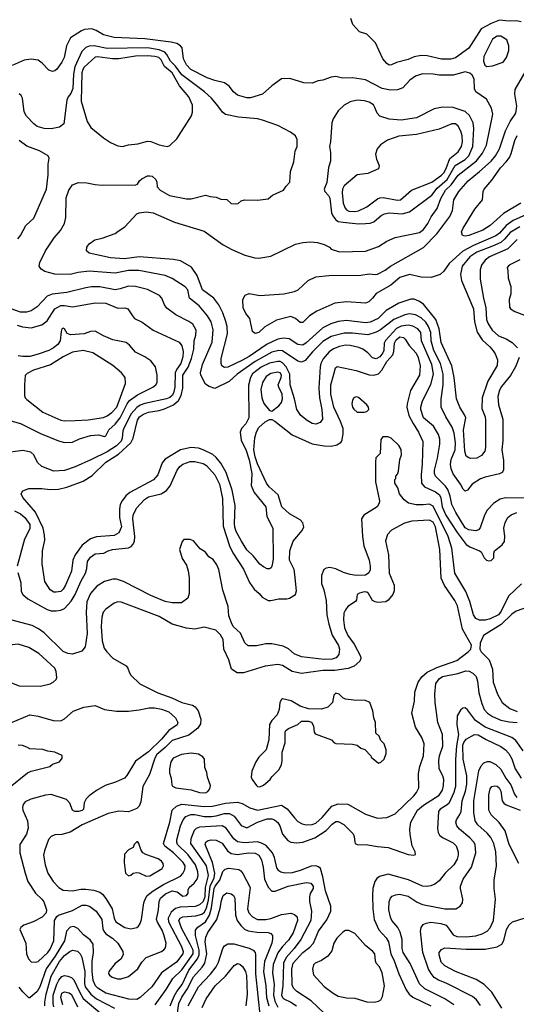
# Model space of a CAD drawing. Extents: x 997028 to 1115134, y 536408 to 618974.
# Tile 233 of 256: x 1047679 to 1051866, y 553928 to 562235. Entities that reach past the tile are written whole.
import ezdxf

# ---------------------------------------------------------------- set-up
doc = ezdxf.new("R2010")
doc.units = 0

msp = doc.modelspace()

# ---------------------------------------------------------------- linework, layer by layer
at = {"layer": '0CON10XD'}
for points in [[(1051906.8, 562216.8), (1051865, 562223.8), (1051805, 562221.1), (1051725, 562229.2), (1051655, 562203.1), (1051571.5, 562158.5), (1051466.1, 561993.9), (1051355, 561912.7), (1051315, 561901.1), (1051235, 561901.3), (1051115, 561930.5), (1051065, 561932.2), (1051005, 561920.5), (1050955, 561899.5), (1050855, 561872.2), (1050815, 561852.9), (1050795, 561850.8), (1050775, 561864), (1050740.8, 561905), (1050679.5, 562039.5), (1050605, 562112.5), (1050545, 562133.3), (1050486.7, 562195), (1050470, 562245)], [(1051895, 560486.1), (1051815, 560438.1), (1051767.6, 560382.4), (1051735.1, 560354.9), (1051665.6, 560324.4), (1051535, 560272.4), (1051473.9, 560235), (1051410.8, 560155), (1051396.1, 560085), (1051403.6, 560033.6), (1051505.9, 559795), (1051513.3, 559685), (1051537.6, 559597.6), (1051578.2, 559535), (1051643.6, 559475), (1051670.6, 559440.6), (1051687.9, 559415), (1051707.3, 559365), (1051703.9, 559316.1), (1051626.7, 559185), (1051579.4, 559045), (1051576.7, 558955), (1051603.3, 558883.3), (1051607.9, 558855), (1051607.1, 558625), (1051601.5, 558595), (1051571.7, 558558.3), (1051535, 558534.5), (1051483.6, 558533.6), (1051465, 558538.1), (1051445, 558552.5), (1051432.3, 558595), (1051422.3, 558775), (1051439.5, 558875), (1051430.8, 558900.8), (1051390.4, 558965), (1051363.1, 559035), (1051343.7, 559215), (1051321.6, 559315), (1051232.5, 559512.5), (1051216.6, 559626.6), (1051188.8, 559705), (1051085, 559833.3), (1051045, 559861.2), (1051005, 559876.2), (1050976.3, 559876.3), (1050875, 559844), (1050769.7, 559780.3), (1050700.5, 559715), (1050635, 559682.1), (1050595, 559677.9), (1050435, 559696.5), (1050365, 559687.8), (1050301.1, 559668.9), (1050235, 559634), (1050095, 559507.1), (1050065, 559489.7), (1050025, 559495.3), (1049952.3, 559542.3), (1049905, 559546.7), (1049855, 559538.4), (1049765, 559497.7), (1049615, 559392.1), (1049557.2, 559362.8), (1049435, 559301.8), (1049405, 559299.6), (1049383.5, 559315), (1049376.4, 559335), (1049378.8, 559375), (1049430.3, 559585), (1049427.1, 559645), (1049417.2, 559687.2), (1049392.3, 559762.3), (1049358.7, 559828.7), (1049314.5, 559885), (1049220.8, 559955), (1049175.2, 560075.2), (1049128.1, 560148.1), (1049035, 560198.9), (1048975, 560210.8), (1048685, 560234), (1048562.3, 560217.7), (1048445, 560224.5), (1048264.2, 560264.2), (1048242.5, 560285), (1048244.1, 560315.9), (1048263.3, 560345), (1048313.2, 560376.8), (1048375, 560390.8), (1048485, 560430), (1048508.3, 560451.7), (1048565, 560486), (1048665, 560597.5), (1048685, 560606.4), (1048745, 560614.6), (1048805, 560604.6), (1048985, 560525.6), (1049235, 560449.5), (1049395, 560334.5), (1049466.9, 560296.9), (1049577.8, 560247.8), (1049662.5, 560225), (1049695, 560223.3), (1049795, 560240), (1050005, 560341.1), (1050065.7, 560355.7), (1050135, 560360), (1050190, 560355), (1050247.3, 560337.3), (1050290, 560315), (1050305, 560300), (1050375.7, 560275.7), (1050595, 560282.1), (1050705, 560321.2), (1050775, 560366), (1050844.3, 560395.7), (1051050.4, 560439.6), (1051085, 560464.6), (1051120, 560515), (1051147.5, 560572.5), (1051199.3, 560640.7), (1051230.7, 560725), (1051270.5, 560795), (1051318, 560842), (1051377, 560923), (1051530.8, 561045), (1051582.5, 561107.5), (1051614.1, 561175), (1051667.4, 561437.4), (1051656.9, 561486.9), (1051615, 561563.8), (1051524.3, 561625), (1051515, 561650), (1051511.4, 561735), (1051495.6, 561765.6), (1051474.5, 561784.5), (1051435, 561794.5), (1051335, 561767.9), (1051215, 561767.9), (1051165, 561774.6), (1051075, 561777.5), (1051015, 561757.1), (1050968.6, 561725), (1050909.8, 561660.2), (1050865, 561641.5), (1050805, 561640.4), (1050734.7, 561654.7), (1050595, 561726.2), (1050485.7, 561744.3), (1050401.2, 561741.2), (1050345, 561756.2), (1050305, 561748.8), (1050236, 561724), (1050195, 561718.8), (1050145, 561700), (1050075, 561701.2), (1049957.7, 561737.7), (1049885, 561736.2), (1049805, 561677.5), (1049726, 561605), (1049625, 561574.6), (1049595, 561576.1), (1049515, 561598.5), (1049480.9, 561625), (1049445.6, 561675), (1049405, 561701.8), (1049325, 561720.8), (1049259.2, 561745), (1049122.7, 561815), (1049086.2, 561855), (1049059.6, 561905), (1049048.3, 561998.3), (1049034.4, 562015), (1049002.3, 562032.3), (1048954.8, 562044.8), (1048735, 562073), (1048475, 562083.7), (1048386.3, 562106.3), (1048324, 562144), (1048286.1, 562156.1), (1048225, 562150.4), (1048198.5, 562141.5), (1048107.8, 562082.2), (1048072, 562015), (1048054, 561915), (1048034.7, 561875.3), (1047991.9, 561818.1), (1047975, 561803.1), (1047955, 561796.7), (1047925, 561808.9), (1047868.5, 561868.5), (1047835, 561891.9), (1047775, 561902.7), (1047716, 561894), (1047615, 561848.8)], [(1051618.3, 561838.3), (1051665, 561844.3), (1051754.5, 561875.5), (1051782.9, 561915), (1051802.2, 561975), (1051804.5, 562014.5), (1051785.7, 562065), (1051735, 562096.2), (1051705, 562095.4), (1051665, 562070), (1051592.3, 561925), (1051590.5, 561885), (1051600.6, 561850.6), (1051618.3, 561838.3)], [(1051312.2, 558482.2), (1051318.4, 558525), (1051351.2, 558605), (1051352.7, 558665), (1051341.6, 558745), (1051325, 558798.1), (1051271.2, 558885), (1051233.1, 558965), (1051233.1, 559033.1), (1051249.2, 559155), (1051249.4, 559245), (1051226.7, 559335), (1051172.4, 559445), (1051155.6, 559495), (1051148.8, 559525), (1051146.3, 559595), (1051125.7, 559645.7), (1051102.3, 559682.3), (1051065, 559718.6), (1051015, 559744.2), (1050965, 559753.2), (1050925.6, 559744.4), (1050833.9, 559706.1), (1050720.8, 559619.2), (1050685, 559599.7), (1050615, 559576), (1050485, 559589.2), (1050415, 559589.8), (1050305, 559562.3), (1050235, 559519.7), (1050146.8, 559433.2), (1050085, 559358.9), (1050055, 559344.5), (1050025, 559352.5), (1049895, 559441.2), (1049865, 559444.3), (1049805, 559428.5), (1049665, 559351.9), (1049513.3, 559245), (1049445, 559181.3), (1049325, 559123.8), (1049275, 559138.8), (1049245, 559158.8), (1049205.7, 559235), (1049204.4, 559255), (1049219.2, 559325), (1049302.2, 559515), (1049308.7, 559618.7), (1049292.1, 559685), (1049262.9, 559735), (1049190.9, 559820.9), (1049109.4, 559885), (1049096.5, 559955), (1049075, 559982.2), (1048965, 560052.1), (1048906.3, 560076.3), (1048682.1, 560117.9), (1048595, 560117.7), (1048485, 560095.8), (1048264.2, 560114.2), (1048172.2, 560102.2), (1048105, 560086.1), (1047975, 560087.9), (1047890.7, 560110.7), (1047859.4, 560129.4), (1047842.5, 560155), (1047847.1, 560185), (1047897.1, 560285), (1047970.6, 560395), (1048023.1, 560455), (1048055.8, 560515), (1048067.1, 560565), (1048069.7, 560730.3), (1048093.6, 560796.4), (1048125, 560840), (1048175, 560860), (1048245, 560859.2), (1048315, 560844.3), (1048375, 560839.4), (1048658.8, 560841.2), (1048673, 560847), (1048687.5, 560875), (1048707.7, 560892.3), (1048755, 560916), (1048775, 560918), (1048795, 560913.8), (1048826.2, 560885), (1048836.2, 560865), (1048836.7, 560825), (1048863.3, 560795), (1048942.6, 560752.6), (1049085.7, 560724.3), (1049125.5, 560724.5), (1049245, 560754), (1049285, 560742), (1049335, 560736.2), (1049375, 560720), (1049425, 560717.5), (1049463, 560683), (1049495, 560680), (1049520, 560685), (1049545, 560706.7), (1049573.9, 560716.1), (1049685, 560712.5), (1049775, 560722.5), (1049810, 560755), (1049903.3, 560795), (1049925, 560830), (1049957, 560863), (1049963.3, 560955), (1049991.2, 561035), (1050002, 561125), (1050018, 561165), (1050018.8, 561225), (1050003.8, 561255), (1049962, 561285), (1049855, 561342.5), (1049725, 561387.8), (1049685, 561398.5), (1049525, 561413.1), (1049415, 561434), (1049388, 561455), (1049349.1, 561509.1), (1049295, 561571.4), (1049236.5, 561625), (1049045, 561768.6), (1048993.4, 561843.4), (1048951.6, 561885), (1048920.3, 561940.3), (1048901.6, 561961.6), (1048855, 561981.2), (1048755, 561996.6), (1048415, 561992.7), (1048305.8, 562014.2), (1048265, 562010.7), (1048235, 561999.6), (1048203.8, 561965), (1048143.3, 561836.7), (1048131.5, 561775), (1048127.1, 561655), (1048108.4, 561611.6), (1048086.7, 561583.3), (1048075.3, 561555), (1048049.5, 561355), (1048013.3, 561326.7), (1047945, 561313.3), (1047885, 561315.3), (1047825, 561334.6), (1047797.8, 561355), (1047735, 561421.9), (1047716.3, 561456.3), (1047702.1, 561572.1), (1047692, 561595), (1047675, 561610)], [(1048545, 561163.8), (1048595, 561178.8), (1048675, 561187.1), (1048755, 561210), (1048785, 561205.6), (1048855, 561177.5), (1048895, 561169.2), (1048924.1, 561165.9), (1048945, 561172), (1049005, 561228.8), (1049126.5, 561423.5), (1049136.4, 561455), (1049135.4, 561514.6), (1049104.6, 561585), (1049027.1, 561677.1), (1048965, 561785.3), (1048899.7, 561839.7), (1048871.1, 561895), (1048850.9, 561915), (1048818.8, 561925), (1048755, 561930.2), (1048655, 561926), (1048515, 561903.5), (1048462.5, 561905), (1048335, 561922.3), (1048315, 561919.7), (1048223.3, 561835), (1048210.9, 561815), (1048203.3, 561785), (1048197.4, 561547.4), (1048247.8, 561375), (1048278.6, 561325), (1048386.6, 561236.6), (1048445, 561198), (1048505, 561171.2), (1048545, 561163.8)], [(1051984, 560606), (1051838.8, 560541.2), (1051782, 560498), (1051725, 560434.3), (1051695, 560411.9), (1051505, 560329), (1051415, 560281.6), (1051301.7, 560178.3), (1051255, 560113.1), (1051225, 560085.7), (1051149.7, 560060.3), (1051065, 560062.2), (1050965, 560084), (1050885, 560060), (1050808.8, 559995), (1050685.5, 559924.5), (1050654.5, 559885.5), (1050622, 559855), (1050595, 559844.4), (1050435, 559854.5), (1050335, 559843.3), (1050185, 559776.9), (1050122, 559735), (1050065, 559680), (1050045, 559681.2), (1050004.4, 559714.4), (1049965, 559730), (1049845, 559700), (1049745.4, 559644.6), (1049695, 559594.4), (1049665, 559585.8), (1049641.2, 559605), (1049619.2, 559715), (1049585, 559756.7), (1049562.5, 559805), (1049561.2, 559875), (1049580.3, 559909.7), (1049615, 559923.8), (1049705, 559906.9), (1049905, 559922.5), (1049995, 559942), (1050025.7, 559954.3), (1050110, 560035), (1050175, 560064.2), (1050285, 560077.1), (1050555, 560079.2), (1050625, 560091.4), (1050675, 560084), (1050695, 560088), (1050759.7, 560120.3), (1050805, 560156), (1051085, 560312.5), (1051195, 560428.2), (1051305.7, 560574.3), (1051328.7, 560625), (1051340.7, 560715), (1051381.1, 560785), (1051460.8, 560875), (1051555.6, 560954.4), (1051655, 561042.2), (1051692.4, 561085), (1051725, 561145.7), (1051775, 561297.1), (1051815, 561375.6), (1051861.8, 561445), (1051870.6, 561505), (1051855.4, 561605.4), (1051857.5, 561645), (1051948.5, 561805)], [(1050535, 560512.8), (1050595, 560514.7), (1050635, 560519.1), (1050665, 560530), (1050726.2, 560583.8), (1050755, 560597.1), (1050795, 560604.7), (1050902.6, 560597.4), (1050965, 560613.1), (1051155, 560753.8), (1051197.8, 560812.2), (1051283.2, 560886.8), (1051351.3, 561005), (1051435.3, 561055), (1051466.6, 561085), (1051501, 561165), (1051507.7, 561317.7), (1051503.2, 561365), (1051472.9, 561425), (1051435, 561460.4), (1051335, 561492.9), (1051245, 561495.4), (1051175, 561483.3), (1051025, 561407.6), (1050895, 561387.3), (1050795, 561395.4), (1050715, 561421.2), (1050691.8, 561445), (1050674.6, 561494.6), (1050660.8, 561515), (1050625, 561537.5), (1050585, 561549.5), (1050524.5, 561555.5), (1050465, 561541.4), (1050415.5, 561514.5), (1050365.5, 561464.5), (1050322.6, 561397.4), (1050310, 561365), (1050300, 561205), (1050290, 561165), (1050300, 561115), (1050299.5, 561040.5), (1050281.7, 560988.3), (1050267.6, 560862.4), (1050246, 560805), (1050251.2, 560785), (1050281.7, 560751.7), (1050295, 560727.5), (1050306.9, 560605), (1050318.8, 560578.8), (1050345.4, 560545.4), (1050365, 560533.3), (1050405.3, 560525.3), (1050535, 560512.8)], [(1050505, 560615.9), (1050535, 560621.6), (1050605, 560655.3), (1050695, 560723.8), (1050715, 560732.1), (1050745, 560733.8), (1050865, 560711.2), (1050890, 560715), (1050981.4, 560795), (1051155, 560862.9), (1051235, 560922.1), (1051255, 560943.6), (1051275, 560978.5), (1051306.2, 561063.8), (1051375, 561118.7), (1051404.8, 561165), (1051412.5, 561205), (1051410, 561255), (1051399.5, 561295), (1051377.5, 561337.5), (1051355, 561355.3), (1051323.6, 561356.4), (1051215, 561311.1), (1051025, 561266.4), (1050875, 561252.7), (1050780.9, 561219.1), (1050720.9, 561179.1), (1050692, 561145), (1050679.5, 561100.5), (1050686.8, 561056.8), (1050710.8, 561005), (1050704.2, 560975.8), (1050615, 560938.1), (1050525, 560926.5), (1050415, 560832.9), (1050401.3, 560805), (1050397.7, 560775), (1050406.8, 560686.8), (1050422.4, 560645), (1050435, 560629.6), (1050455, 560620), (1050505, 560615.9)], [(1051435, 560406.9), (1051413.8, 560415), (1051405.7, 560445), (1051418.1, 560475), (1051515.7, 560635), (1051581.4, 560715), (1051587.1, 560785), (1051595.6, 560805), (1051660.5, 560879.5), (1051733.1, 560985), (1051781.8, 561035), (1051808.2, 561071.8), (1051823.9, 561106.1), (1051854.5, 561215.5), (1051875, 561257.8)], [(1047663.9, 560386.1), (1047685, 560413.3), (1047730.6, 560499.4), (1047798.7, 560561.3), (1047904.6, 560805), (1047919.5, 560925), (1047920, 561015), (1047927.5, 561065), (1047920, 561085), (1047845, 561128.6), (1047738.7, 561168.7), (1047675, 561216)], [(1051905, 560685.4), (1051759.9, 560600.1), (1051645, 560498.5), (1051585, 560457.8), (1051465, 560414.6), (1051435, 560406.9)], [(1051875, 560380), (1051795, 560302.7), (1051640.5, 560235), (1051605, 560204.5), (1051573.8, 560165), (1051561.5, 560125), (1051560.8, 560045), (1051588.8, 559885), (1051609.5, 559805), (1051615.9, 559705), (1051626.6, 559675), (1051663.9, 559615), (1051715, 559566.7), (1051782.1, 559542.1), (1051831.1, 559511.1), (1051876.2, 559466.2)], [(1051895, 560210), (1051806.2, 560165), (1051788.8, 560145), (1051796.2, 560115), (1051797, 560053), (1051820, 559985), (1051819.5, 559920.5), (1051806.4, 559873.6), (1051808.3, 559808.3), (1051816.7, 559795), (1051853.2, 559773.2), (1051995, 559719.2)], [(1051945, 558198.1), (1051775, 558200), (1051729.8, 558190.2), (1051676, 558155), (1051622.1, 558097.9), (1051597.3, 558055), (1051562.8, 557947.2), (1051548.5, 557931.5), (1051525, 557923.3), (1051465, 557932), (1051435, 557948), (1051357.1, 558077.1), (1051321.7, 558145), (1051309.3, 558215), (1051289.9, 558269.9), (1051269.1, 558299.1), (1051185.5, 558385), (1051175.4, 558405), (1051176.2, 558435), (1051202.5, 558535), (1051221.2, 558655), (1051220.4, 558695), (1051210, 558735), (1051168.8, 558805), (1051083.1, 558875), (1051062.4, 558945), (1051060.6, 558965), (1051075, 559020), (1051144.3, 559155.7), (1051168.4, 559245), (1051154.3, 559325), (1051067.5, 559525), (1051062.7, 559595), (1051036.9, 559626.9), (1050995, 559649.8), (1050955, 559656.1), (1050895, 559649.6), (1050855, 559630), (1050762.3, 559527.7), (1050753.2, 559505), (1050748.3, 559445), (1050741.1, 559425), (1050715, 559390.7), (1050685, 559374.6), (1050655, 559380.6), (1050614.3, 559425), (1050573.1, 559455), (1050539.3, 559469.3), (1050465, 559486.8), (1050425, 559488.8), (1050375, 559478.6), (1050325, 559458.2), (1050287.4, 559432.6), (1050236.4, 559373.6), (1050218.2, 559335), (1050211.8, 559305), (1050199.8, 559125), (1050205.8, 559045), (1050227.3, 558945), (1050231.9, 558865), (1050213.8, 558835), (1050175, 558822.5), (1050145, 558829.1), (1050102.9, 558852.9), (1050050, 558895), (1050016.7, 558946.7), (1049996.1, 559036.1), (1049958.9, 559155), (1049955.7, 559245), (1049925.2, 559305), (1049895, 559340), (1049875, 559350.8), (1049855, 559351.9), (1049785, 559337.6), (1049715, 559303), (1049641.8, 559248.2), (1049624.1, 559215.9), (1049609.1, 559150.9), (1049612, 558875), (1049585, 558825.7), (1049548.6, 558785), (1049536.9, 558755), (1049545.4, 558685), (1049585, 558610), (1049615, 558520.6), (1049635.6, 558405), (1049632.9, 558347.1), (1049631.8, 558305), (1049654.6, 558245), (1049753.5, 558125), (1049763.7, 558043.7), (1049812.9, 557945), (1049815.4, 557685), (1049807.8, 557632.2), (1049798.8, 557611.2), (1049785, 557602), (1049765, 557602), (1049735, 557617.5), (1049705, 557642.5), (1049648.9, 557708.9), (1049595, 557761.1), (1049547.7, 557835), (1049505, 557917.1), (1049492.8, 557952.8), (1049490, 557985), (1049495.9, 558135.9), (1049470, 558265), (1049420.4, 558415), (1049374, 558494), (1049335, 558542.5), (1049306.7, 558566.7), (1049226.3, 558606.3), (1049185, 558619.2), (1049125, 558625.4), (1049035, 558604.6), (1048904.2, 558525.8), (1048880, 558495), (1048842.3, 558395), (1048808, 558352), (1048607.1, 558245), (1048573.6, 558216.4), (1048541.5, 558175), (1048526.4, 558145), (1048519.6, 558105), (1048521.1, 558035), (1048537.5, 557955), (1048515, 557904.4), (1048475, 557883.8), (1048325, 557871.2), (1048276.4, 557853.6), (1048205, 557802.2), (1048145, 557719.4), (1048126.8, 557675), (1048115, 557581.2), (1048066, 557465), (1048045, 557429.4), (1048025, 557411.9), (1047985, 557404.4), (1047965, 557405.8), (1047934.6, 557424.6), (1047890, 557495), (1047867.1, 557645), (1047870, 557755), (1047889.5, 557845), (1047888.5, 557885), (1047875.5, 557945), (1047810.6, 558080.6), (1047705.7, 558205), (1047690, 558235), (1047705, 558259.2), (1047755, 558279.4), (1047865, 558280), (1047935, 558270), (1048005, 558273.8), (1048075, 558290), (1048212.5, 558342.5), (1048290.4, 558389.6), (1048405, 558502.8), (1048511.5, 558568.5), (1048614.7, 558665), (1048635.2, 558704.8), (1048672, 558855), (1048688, 558885), (1048722.5, 558907.5), (1048765, 558924.8), (1048855, 558936.7), (1048899.5, 558950.5), (1048975, 558986.4), (1049017.4, 559022.6), (1049038.9, 559065), (1049052.9, 559125), (1049054.3, 559235), (1049097.9, 559302.1), (1049126.5, 559375), (1049146.4, 559455), (1049149.2, 559525), (1049165, 559574), (1049166.8, 559615), (1049137.8, 559665), (1049105, 559688.9), (1048995, 559743.3), (1048920.6, 559800.6), (1048898.5, 559828.5), (1048878.2, 559885), (1048857, 559907), (1048755, 559958.5), (1048655, 559982.7), (1048595, 559985.5), (1048525, 559963.1), (1048485, 559956.8), (1048355, 559980), (1048285, 559980.4), (1048235, 559973.2), (1048075, 559932.8), (1047951.9, 559918.1), (1047908.8, 559901.2), (1047825, 559812.2), (1047775, 559777.1), (1047735, 559767.5), (1047685, 559768.4), (1047605.6, 559795)], [(1047658.1, 559658.1), (1047702.6, 559642.6), (1047775, 559634.6), (1047865, 559660), (1047909.5, 559695), (1047975.4, 559795), (1048025, 559822.2), (1048055, 559824.8), (1048125, 559810.8), (1048314.7, 559845.3), (1048405, 559843.2), (1048505, 559800), (1048565, 559802.9), (1048591.2, 559795), (1048628.6, 559735), (1048648, 559715), (1048712.4, 559682.4), (1048805, 559615.8), (1049022.5, 559515), (1049045, 559484.2), (1049056.7, 559435), (1049055, 559391.2), (1049037.4, 559335), (1049003.4, 559286.6), (1048989.5, 559255), (1048987, 559135), (1048976.2, 559085), (1048965, 559064.1), (1048945, 559046.3), (1048916.9, 559035), (1048735, 558997.2), (1048695, 558983.5), (1048665, 558964.2), (1048619.9, 558910.1), (1048558.8, 558795), (1048548.3, 558765), (1048543.3, 558705), (1048535, 558680), (1048495, 558640.4), (1048415, 558589.8), (1048285, 558523.6), (1048147.2, 558462.8), (1048055, 558431.1), (1047965, 558425.5), (1047864.7, 558464.7), (1047828.5, 558498.5), (1047797.1, 558565), (1047771.2, 558585), (1047705, 558598.9), (1047605, 558586.9)], [(1048055, 558668.9), (1048125, 558670), (1048181.9, 558698.1), (1048275, 558726), (1048343.6, 558733.6), (1048395, 558718.8), (1048405, 558723.3), (1048430, 558775), (1048485, 558822.7), (1048525, 558875.9), (1048585, 558994.6), (1048605, 559022), (1048671, 559069), (1048802, 559135), (1048827.5, 559155), (1048837.1, 559175), (1048837.8, 559235), (1048822.5, 559305), (1048785.4, 559355.4), (1048735, 559389.4), (1048655, 559430), (1048605, 559488), (1048575, 559510.8), (1048465, 559533.8), (1048385, 559566.2), (1048315, 559605.8), (1048276.6, 559603.4), (1048222.5, 559585), (1048106.2, 559576.2), (1048078.5, 559588.5), (1048055, 559626.7), (1048045, 559633.3), (1048035, 559626.7), (1048028.1, 559605), (1048021.2, 559525), (1047999.2, 559495), (1047964.5, 559465), (1047925, 559443.4), (1047835, 559412.2), (1047765, 559394.2), (1047705, 559392.3), (1047665, 559397.6)], [(1047661.5, 557571.5), (1047688.5, 557485), (1047691.4, 557411.4), (1047704.1, 557384.1), (1047747.9, 557347.9), (1047909.1, 557259.1), (1047945, 557248.5), (1047985, 557246.9), (1048025, 557252.9), (1048055, 557267.3), (1048111.4, 557328.6), (1048146.7, 557385), (1048194.2, 557495.8), (1048234, 557565), (1048246, 557605), (1048251.3, 557665), (1048275, 557700.8), (1048315, 557727.5), (1048386.7, 557733.3), (1048423.3, 557755), (1048460, 557765), (1048595, 557779.5), (1048618.7, 557791.3), (1048633.3, 557806.7), (1048646.6, 557833.4), (1048650.6, 557875), (1048633.5, 558025), (1048636.1, 558055), (1048664, 558115), (1048731.9, 558188.1), (1048765, 558210.3), (1048871.2, 558235), (1048917.8, 558262.2), (1048948.2, 558301.8), (1049005.9, 558435), (1049028.5, 558465), (1049055, 558486), (1049115, 558506.4), (1049155, 558507.6), (1049225, 558489.4), (1049252.6, 558472.6), (1049325, 558396.2), (1049363, 558315), (1049387.4, 558195), (1049393.1, 557963.1), (1049446.9, 557796.9), (1049476, 557736), (1049565, 557598.9), (1049615.9, 557485.9), (1049655, 557431.4), (1049698, 557395), (1049723, 557363), (1049775, 557335.8), (1049795, 557334.3), (1049865, 557347.8), (1049930.9, 557349.1), (1049954.3, 557355.7), (1050005.7, 557384.3), (1050014.2, 557415), (1050000, 557555), (1049992.3, 557595), (1049954, 557675), (1049956.9, 557755), (1049984.6, 557835.4), (1050062, 557925), (1050074, 557955), (1050065, 557990), (1050043.8, 558015), (1049955, 558066.7), (1049889.4, 558125), (1049857.5, 558225), (1049782.7, 558295), (1049759.2, 558325), (1049685, 558487.8), (1049665, 558547.8), (1049654, 558605), (1049662.2, 558707.8), (1049676.7, 558756.7), (1049696.4, 558793.6), (1049748.1, 558841.9), (1049785, 558861.4), (1049805, 558860.8), (1049828.9, 558848.9), (1049975, 558732.5), (1050145, 558655.5), (1050245, 558639.2), (1050305, 558637.8), (1050351.7, 558648.3), (1050388.3, 558671.7), (1050398.5, 558691.5), (1050407.2, 558742.8), (1050405.4, 558785), (1050384, 558845), (1050327.6, 558965), (1050301.1, 559075), (1050303.5, 559155), (1050328.5, 559245), (1050342.1, 559297.9), (1050355, 559307.5), (1050515, 559275.3), (1050625, 559238.7), (1050665, 559235.4), (1050705, 559247.7), (1050733.4, 559276.6), (1050775, 559351.4), (1050824, 559406), (1050834.4, 559435), (1050839.8, 559505), (1050853.6, 559535), (1050885, 559559.8), (1050915, 559554), (1050930.1, 559540.1), (1050963.4, 559485), (1051021.5, 559421.5), (1051037.9, 559385), (1051055.9, 559315), (1051049.3, 559235), (1050973.5, 559106.5), (1050946.1, 558995), (1050944.7, 558964.7), (1050960, 558895), (1050996.6, 558826.6), (1051042, 558755), (1051078, 558675), (1051073.6, 558485), (1051062.9, 558395), (1051066.2, 558325), (1051093.4, 558293.4), (1051185, 558251.9), (1051218.7, 558225), (1051230.5, 558200.5), (1051241.2, 558125), (1051273.2, 558055), (1051368.6, 557908.6), (1051445, 557807.5), (1051475, 557786.2), (1051556.2, 557755), (1051568.8, 557745), (1051595.9, 557695.9), (1051615, 557676.2), (1051635, 557668.8), (1051655, 557671.2), (1051676.2, 557695), (1051676.2, 557735), (1051683.8, 557755), (1051746.2, 557803.8), (1051766.2, 557833.8), (1051769.5, 557875), (1051760, 557945), (1051772.9, 557992.9), (1051795.9, 558034.1), (1051822.8, 558057.2), (1051872.1, 558077.9)], [(1048055, 558849.6), (1048145, 558854.5), (1048255, 558857.7), (1048385, 558879.7), (1048415, 558891.4), (1048455, 558919.4), (1048497.5, 558965), (1048570.6, 559165), (1048567.1, 559215), (1048537.5, 559255), (1048465, 559316.9), (1048295, 559424.4), (1048214.6, 559444.6), (1048125, 559430.8), (1048045, 559391.5), (1047938, 559322), (1047795, 559276.5), (1047741.1, 559248.9), (1047725.8, 559234.2), (1047720, 559155), (1047720, 559065), (1047725.8, 559045), (1047739.1, 559029.1), (1047874.6, 558924.6), (1048025, 558856.2), (1048055, 558849.6)], [(1051889.4, 559385), (1051860.9, 559305), (1051818.2, 559231.8), (1051740.4, 559139.6), (1051725, 559110), (1051709.6, 559055), (1051715.4, 558985), (1051751.5, 558865), (1051751.5, 558685), (1051745.4, 558605), (1051759.1, 558515), (1051759.2, 558435), (1051746, 558415), (1051725, 558403.3), (1051605, 558376.2), (1051565, 558361.1), (1051494.6, 558315.4), (1051455, 558266), (1051435, 558258), (1051417.5, 558275), (1051396.3, 558316.3), (1051335, 558402.9), (1051318.4, 558445), (1051312.2, 558482.2)], [(1049805, 558933.3), (1049865, 558977.1), (1049885, 559004.3), (1049894.2, 559035), (1049891.4, 559075), (1049863.5, 559133.5), (1049859.6, 559155), (1049884.1, 559215), (1049886.5, 559235), (1049875, 559254.6), (1049855, 559260.8), (1049795, 559250.6), (1049756.5, 559225), (1049727.1, 559175), (1049712.9, 559115), (1049719.6, 559045), (1049736.2, 558996.2), (1049785, 558937.5), (1049805, 558933.3)], [(1050585, 558924), (1050605, 558930), (1050622.5, 558945), (1050620, 558965), (1050605, 558986.7), (1050535, 559048), (1050515, 559052), (1050495, 559043.3), (1050483.8, 559025), (1050480.8, 558995), (1050484.3, 558965), (1050495, 558947.5), (1050525, 558924.4), (1050585, 558924)], [(1047553.8, 558863.8), (1047685, 558827.3), (1047855, 558742.5), (1048005, 558681.5), (1048055, 558668.9)], [(1051910.8, 557475), (1051799.5, 557370.5), (1051738.1, 557245), (1051715, 557214.7), (1051645, 557180.9), (1051605, 557170), (1051555, 557169.6), (1051525, 557182.5), (1051505, 557214.2), (1051475.9, 557325), (1051440.6, 557410.6), (1051347.5, 557565), (1051324.2, 557775), (1051291.2, 557875), (1051165, 558131.8), (1051135, 558146.7), (1051081.1, 558141.1), (1051021.5, 558141.5), (1050956.1, 558156.1), (1050920, 558185), (1050882.5, 558235), (1050868, 558285), (1050842.5, 558325), (1050842.5, 558355), (1050850, 558365), (1050850, 558385), (1050865, 558400), (1050873, 558427), (1050883.3, 558525), (1050897.7, 558562.3), (1050895, 558610), (1050875, 558642.5), (1050812.5, 558705), (1050785, 558716.7), (1050740, 558715), (1050723, 558693), (1050717.5, 558575), (1050683, 558537), (1050680, 558505), (1050680, 558335), (1050712, 558175), (1050710.8, 558155), (1050694.2, 558125), (1050581.2, 558055), (1050560.8, 558025), (1050569.6, 557875), (1050581.5, 557795), (1050624.6, 557675), (1050635.4, 557625), (1050635, 557593.3), (1050623, 557567), (1050595, 557549.2), (1050515.4, 557545.4), (1050465.6, 557554.4), (1050409.8, 557569.8), (1050345, 557603.1), (1050295, 557612.9), (1050263, 557607), (1050244.3, 557595.7), (1050224.4, 557545), (1050223.2, 557476.8), (1050243.6, 557423.6), (1050264.4, 557335), (1050268.9, 557215), (1050285.6, 557134.4), (1050313.1, 557043.1), (1050366.8, 556955), (1050376.8, 556925), (1050369.8, 556880.2), (1050348.3, 556851.7), (1050315, 556840), (1050245, 556838.4), (1050055, 556860.8), (1049994, 556885), (1049946.6, 556926.6), (1049900.6, 556950.6), (1049805, 556968.5), (1049755, 556968.5), (1049675, 556951.1), (1049605, 556952.5), (1049576.7, 556976.7), (1049539.7, 557059.7), (1049480, 557115), (1049463.5, 557145), (1049442.2, 557205), (1049435.6, 557285), (1049390.9, 557420.9), (1049356.8, 557596.8), (1049342, 557635), (1049309.7, 557679.7), (1049274.3, 557704.3), (1049245, 557743.3), (1049200.7, 557770.7), (1049145, 557837.5), (1049115, 557850), (1049061.7, 557848.3), (1049048.3, 557831.7), (1049026.2, 557765), (1049048.3, 557688.3), (1049084.2, 557634.2), (1049100, 557585), (1049107.1, 557525), (1049107.1, 557395), (1049095.6, 557354.4), (1049042.5, 557315), (1048965, 557313.8), (1048905, 557327.1), (1048785, 557377.1), (1048555, 557494.4), (1048495, 557514.3), (1048465, 557514.3), (1048395, 557495.8), (1048328, 557455), (1048276.9, 557393.1), (1048244.5, 557324.5), (1048239.1, 557235), (1048247.1, 557055), (1048230.4, 556945), (1048203.9, 556906.1), (1048125, 556882.5), (1048085, 556888.5), (1048045, 556904.4), (1047885, 557060.6), (1047838, 557095), (1047785, 557123.3), (1047605, 557170.6)], [(1047635, 558090.2), (1047685.9, 558065.9), (1047723.1, 558035), (1047764.1, 557975), (1047765, 557940), (1047718.9, 557851.1), (1047657.3, 557625)], [(1048615, 554564.5), (1048665, 554575.7), (1048681.8, 554588.2), (1048695, 554610), (1048706.8, 554645), (1048725.4, 554785), (1048735.4, 554815), (1048754.6, 554845), (1048804.8, 554885.2), (1048891.1, 554938.9), (1049035, 555010), (1049055, 555032.2), (1049071.8, 555065), (1049072.6, 555095), (1049057.4, 555125), (1048975, 555205.8), (1048903.3, 555263.3), (1048890.3, 555285), (1048943.8, 555463.8), (1048965, 555565.6), (1048999.8, 555600.2), (1049045, 555616.6), (1049235, 555597), (1049305, 555600.8), (1049415, 555625.2), (1049515, 555634.7), (1049553.5, 555623.5), (1049618, 555585), (1049685, 555566.6), (1049885, 555608.2), (1049935, 555577.8), (1049995, 555500.6), (1050025, 555471.5), (1050059.9, 555449.9), (1050095, 555441.1), (1050145, 555445.3), (1050175, 555457.3), (1050230.4, 555505), (1050311.1, 555598.9), (1050365, 555619.5), (1050445, 555616.5), (1050595, 555532.5), (1050695, 555498.2), (1050775, 555503.5), (1050845.3, 555534.7), (1051002.9, 555687.1), (1051025.4, 555715), (1051044.5, 555755), (1051041.1, 555875), (1051053.5, 555935), (1051082.9, 556025), (1051090, 556125), (1051069.5, 556179.5), (1051017.5, 556265), (1050985.5, 556385.5), (1051007.1, 556485), (1051009.8, 556560.2), (1051039.6, 556645), (1051068.8, 556691.2), (1051115, 556730.7), (1051195, 556770), (1051365, 556829.1), (1051459.4, 556900.6), (1051482, 556925), (1051487.9, 556957.9), (1051412, 557092), (1051370.1, 557290.1), (1051347.5, 557335), (1051259.9, 557459.9), (1051233.1, 557523.1), (1051220.8, 557765), (1051185.8, 557955), (1051165, 557996.7), (1051135, 558013.3), (1050985.4, 558004.6), (1050922.8, 557987.2), (1050815, 557928), (1050779.7, 557890.3), (1050763.2, 557836.8), (1050789.6, 557719.6), (1050794.5, 557565), (1050837.5, 557465), (1050837.5, 557415), (1050825.5, 557384.5), (1050785, 557336.2), (1050765.6, 557324.4), (1050699.1, 557319.1), (1050675, 557322.9), (1050653.8, 557335), (1050620.8, 557395), (1050606, 557406), (1050582.4, 557407.6), (1050543.6, 557396.4), (1050523.3, 557385), (1050519.3, 557340.7), (1050510, 557325), (1050446.2, 557283.8), (1050425, 557255.8), (1050413.3, 557226.7), (1050407.9, 557172.1), (1050417.2, 557105), (1050445, 557040), (1050499.6, 556965), (1050551.9, 556865), (1050555.7, 556845), (1050547.2, 556822.8), (1050500.4, 556779.6), (1050449.2, 556760.8), (1050335, 556743.5), (1050235, 556744.7), (1050055, 556720), (1049975, 556736.1), (1049895, 556786.3), (1049855.3, 556794.7), (1049748.6, 556781.4), (1049565, 556724.2), (1049512.5, 556725), (1049464, 556755), (1049441.1, 556835), (1049400.5, 556925), (1049393.3, 557005), (1049371.5, 557045), (1049331.4, 557085), (1049235, 557108.9), (1049154.2, 557094.2), (1049085, 557100.8), (1048965, 557134.4), (1048855, 557200.9), (1048625, 557286.2), (1048535, 557320.4), (1048505, 557323.6), (1048475, 557312.7), (1048405, 557261.5), (1048383, 557237), (1048369.8, 557195), (1048366.1, 557115), (1048374.1, 556994.1), (1048391.7, 556931.7), (1048412.1, 556902.1), (1048465, 556848.8), (1048576.7, 556785), (1048591.2, 556765), (1048603.8, 556725), (1048616.7, 556705), (1048692.7, 556632.7), (1048844.2, 556555), (1048962.7, 556512.7), (1049045, 556474.6), (1049135, 556450.9), (1049157.7, 556437.7), (1049182.9, 556402.9), (1049206.6, 556333.4), (1049204.4, 556295), (1049181.8, 556258.2), (1049105, 556198.9), (1048965, 556152.9), (1048905, 556093.5), (1048834.1, 556035.9), (1048817, 556005), (1048772.3, 555867.7), (1048717.3, 555765), (1048700.3, 555635), (1048685, 555600), (1048665, 555579.4), (1048595, 555551.5), (1048515, 555556.2), (1048425, 555538.8), (1048205, 555440.9), (1048105, 555381.4), (1048035, 555360), (1047975, 555357.1), (1047945, 555344), (1047922.6, 555317.4), (1047887.6, 555222.4), (1047880.6, 555185), (1047893.5, 555105), (1047915.4, 555035.4), (1047960.6, 554965), (1048008.6, 554915), (1048045, 554892.5), (1048124.5, 554884.5), (1048195, 554899.2), (1048235, 554900.4), (1048305, 554891.5), (1048353.5, 554873.5), (1048376.3, 554856.3), (1048405, 554821.5), (1048459.7, 554735), (1048475.9, 554655), (1048490.4, 554625), (1048565, 554575.4), (1048615, 554564.5)], [(1051987, 557287), (1051864.8, 557245.2), (1051829.5, 557220.5), (1051738.8, 557131.2), (1051590.8, 557039.2), (1051561.4, 556975), (1051559.2, 556925), (1051570.5, 556900.5), (1051636.9, 556835), (1051664.4, 556755), (1051671.1, 556645), (1051707.5, 556545), (1051748.5, 556475), (1051811.9, 556425), (1051875, 556397.6)], [(1047855, 556613.3), (1047935, 556632.9), (1047961.2, 556645), (1047985, 556668.8), (1047992, 556685), (1047986.9, 556735), (1047973.9, 556763.9), (1047838.8, 556888.8), (1047755, 556939.5), (1047665, 556967.1), (1047615, 556961.1), (1047564.2, 556935), (1047497.5, 556855), (1047487.5, 556835), (1047472.9, 556765), (1047486, 556735), (1047562, 556665), (1047596.2, 556645), (1047675, 556614.5), (1047855, 556613.3)], [(1048535, 554143.3), (1048597.4, 554162.6), (1048675, 554226.2), (1048708.6, 554285), (1048745, 554324.3), (1048875, 554374.4), (1048895, 554387.5), (1048906.9, 554405), (1048914.5, 554445), (1048895.3, 554515), (1048878.8, 554555), (1048839.9, 554619.9), (1048833.2, 554645), (1048850.3, 554725), (1048853.5, 554795), (1048866.5, 554825), (1048908.9, 554861.1), (1048965, 554884.8), (1049007.5, 554877.5), (1049055, 554840.5), (1049086.2, 554845), (1049100, 554865), (1049100, 554895), (1049107.5, 554915), (1049149, 554951), (1049174.7, 554985.3), (1049182.7, 555015), (1049180.8, 555045), (1049162, 555105), (1049099.2, 555189.2), (1049009.8, 555275), (1049002.7, 555295), (1049004.8, 555315), (1049035.2, 555435), (1049055.7, 555484.3), (1049078.7, 555511.3), (1049121.6, 555528.4), (1049155, 555528.4), (1049235, 555513.6), (1049295, 555512.5), (1049335, 555517.2), (1049405, 555537), (1049447.4, 555537.4), (1049486.5, 555516.5), (1049545, 555437.1), (1049595, 555415.6), (1049684, 555465), (1049765, 555492.7), (1049805, 555494.2), (1049828.1, 555485), (1049855, 555462.9), (1049870.9, 555435), (1049895, 555364), (1049940.9, 555310.9), (1049965, 555295.6), (1050015, 555289.1), (1050065, 555296.2), (1050167.2, 555332.8), (1050264.4, 555395.6), (1050315, 555448.5), (1050345, 555469.1), (1050365, 555470.5), (1050412, 555445), (1050492, 555365), (1050500, 555345), (1050503.8, 555295), (1050508.8, 555285), (1050525, 555276), (1050615, 555273.1), (1050695, 555258.2), (1050785, 555251.2), (1050955, 555190.8), (1051003.6, 555186.4), (1051015, 555193.3), (1051013.3, 555215), (1050989.2, 555265), (1050970.6, 555360.6), (1050967.9, 555405), (1050976.5, 555465), (1051032.9, 555565), (1051085, 555608.7), (1051215, 555693.1), (1051242.7, 555735), (1051253.9, 555775), (1051256.5, 555825), (1051248.2, 555855), (1051216.7, 555915), (1051213.3, 555985), (1051219.2, 556025), (1051248.2, 556105), (1051244.7, 556204.7), (1051203.5, 556305), (1051181.5, 556475), (1051179.5, 556545), (1051186.9, 556635), (1051214.6, 556675), (1051245, 556692.7), (1051372, 556718), (1051442.2, 556742.2), (1051467.6, 556737.6), (1051501.2, 556721.2), (1051528.2, 556695), (1051540.6, 556655), (1051549.7, 556555), (1051575.3, 556465), (1051594.7, 556414.7), (1051622.2, 556385), (1051665.2, 556355.2), (1051735, 556325.3), (1051805, 556310.5), (1051875, 556305.2)], [(1049705, 555762.9), (1049735, 555776), (1049791.2, 555825), (1049804.1, 555845.9), (1049865, 555907.5), (1049885, 555947.5), (1049892, 555985), (1049892, 556055), (1049916.2, 556135), (1049916.7, 556225), (1049921.7, 556238.3), (1049944.1, 556255.9), (1050025, 556287.5), (1050055, 556317.5), (1050115, 556317.5), (1050138.3, 556308.3), (1050157, 556277), (1050162.5, 556225), (1050170.7, 556210.7), (1050308.8, 556158.8), (1050327, 556137), (1050345, 556127.5), (1050485, 556123.8), (1050523.9, 556113.9), (1050555, 556090), (1050588.8, 556078.8), (1050640, 556025), (1050643.6, 556013.6), (1050703, 555963), (1050725, 555970), (1050752.5, 555995), (1050770, 556045), (1050770, 556075), (1050752.5, 556125), (1050723.9, 556153.9), (1050709.3, 556189.3), (1050682.5, 556215), (1050680, 556305), (1050663.8, 556345), (1050656.2, 556405), (1050632.5, 556475), (1050595, 556490.8), (1050495, 556494), (1050425, 556503.8), (1050403.9, 556513.9), (1050373.6, 556543.6), (1050345, 556552.5), (1050327.5, 556535), (1050316.1, 556473.9), (1050276.1, 556433.9), (1050225, 556418.8), (1050115, 556421.2), (1050045, 556442.5), (1049968.3, 556488.3), (1049895, 556506.2), (1049885, 556500), (1049872.9, 556475), (1049866, 556415), (1049849.5, 556370.5), (1049805, 556322.5), (1049785, 556290), (1049779.5, 556160.5), (1049756.7, 556075), (1049695, 556012.5), (1049668.8, 555975), (1049636.7, 555895), (1049630.8, 555845), (1049638.6, 555825), (1049675, 555774), (1049685, 555766), (1049705, 555762.9)], [(1047605, 556304), (1047765, 556369.4), (1047835, 556357.8), (1047961.3, 556321.3), (1048025, 556320.6), (1048055, 556335.7), (1048128.1, 556401.9), (1048220, 556435), (1048315, 556449.4), (1048395, 556415.7), (1048495, 556400), (1048595, 556400.6), (1048685, 556411.5), (1048769.4, 556430.6), (1048815, 556429.2), (1048875, 556416.9), (1048935.7, 556395), (1048991.1, 556345), (1049012.9, 556305), (1049005.6, 556285), (1048935, 556238.9), (1048875, 556164.7), (1048765, 556058.9), (1048655, 555979.2), (1048582.6, 555857.4), (1048562.5, 555835), (1048487, 555803), (1048398, 555775), (1048325, 555731.1), (1048265, 555687.8), (1048238.9, 555661.1), (1048221.7, 555628.3), (1048216, 555575), (1048205, 555564.5), (1048175, 555555.5), (1048144.7, 555554.7), (1048122.9, 555565), (1048100.6, 555625), (1048074, 555655), (1047945, 555699.5), (1047896.3, 555693.7), (1047772.6, 555657.4), (1047724.5, 555635.5), (1047708, 555615), (1047701.2, 555588.8), (1047703.9, 555566.1), (1047745.5, 555475.5), (1047750.5, 555415), (1047735, 555362.5), (1047679.5, 555275), (1047678.5, 555205), (1047723.8, 555035), (1047748.5, 554965), (1047811.4, 554865), (1047865.8, 554815), (1047881.3, 554791.3), (1047904.2, 554725), (1047901.2, 554701.2), (1047867, 554663), (1047793.3, 554625), (1047714.3, 554595.7), (1047686.7, 554575), (1047680.7, 554559.3), (1047730, 554445), (1047735.7, 554355), (1047752.6, 554312.6), (1047775, 554286.2), (1047812.7, 554282.7), (1047835, 554288.1), (1047915, 554363.9), (1047935, 554393.3), (1047967, 554465), (1047973.1, 554635), (1047990.9, 554669.1), (1048005, 554680), (1048125, 554718.9), (1048205, 554763.3), (1048235, 554765.3), (1048266.8, 554756.8), (1048324.5, 554715), (1048371.5, 554645), (1048378.5, 554565), (1048387.1, 554545), (1048405, 554522.1), (1048462.2, 554485), (1048506.4, 554443.6), (1048547.5, 554375), (1048552, 554345), (1048531.2, 554308.8), (1048485, 554273.8), (1048430, 554205), (1048428.3, 554188.3), (1048435, 554173.8), (1048457, 554157), (1048503.6, 554143.6), (1048535, 554143.3)], [(1051925, 556067.8), (1051862.4, 556152.4), (1051828.8, 556178.8), (1051604.5, 556265.5), (1051521.4, 556321.4), (1051455, 556413.5), (1051435, 556429.5), (1051415, 556425.6), (1051395, 556410), (1051368.7, 556361.3), (1051363.6, 556285), (1051379.1, 556205), (1051362.2, 556107.8), (1051352.9, 555992.9), (1051354.8, 555765), (1051339.8, 555715), (1051296.5, 555623.5), (1051275.8, 555604.2), (1051224.6, 555575.4), (1051209.4, 555555), (1051202.6, 555412.6), (1051206.6, 555376.6), (1051217.8, 555355), (1051244.2, 555334.2), (1051335, 555291.2), (1051360, 555265), (1051375.4, 555215), (1051376.8, 555185), (1051367.4, 555152.6), (1051338.5, 555105), (1051267.5, 555035), (1051215, 554970.8), (1051179.4, 554940.6), (1051145, 554926.5), (1051105, 554920.9), (1051075, 554923.8), (1050957, 554977), (1050785, 555025.7), (1050712.6, 555007.4), (1050690.2, 554989.8), (1050673.3, 554965), (1050657.3, 554905), (1050653.2, 554845), (1050655.3, 554735), (1050666.7, 554645), (1050706.8, 554556.8), (1050768, 554488), (1050788.9, 554455), (1050807.7, 554355), (1050837.3, 554295), (1050874.8, 554184.8), (1050938.3, 554051.7), (1050964.3, 554014.3), (1050995, 553987.9), (1051145, 553915.3)], [(1051340.6, 553925), (1051264.3, 553975), (1051095, 554058), (1051050.5, 554100.5), (1050971.5, 554271.5), (1050912.1, 554365), (1050905, 554400), (1050903.1, 554475), (1050887.4, 554537.4), (1050866.2, 554575), (1050817.5, 554635), (1050805, 554663.3), (1050792.3, 554725), (1050794.5, 554795), (1050806.1, 554823.9), (1050820.9, 554839.1), (1050847.5, 554852.5), (1050882.4, 554857.6), (1050955, 554839.2), (1051029.3, 554789.3), (1051075, 554769.6), (1051265, 554733.8), (1051355.5, 554734.5), (1051393.2, 554756.8), (1051412, 554785), (1051415.8, 554815), (1051394.5, 554905), (1051395.5, 554925), (1051418.9, 554985), (1051489.6, 555085), (1051525.4, 555205), (1051518.8, 555275), (1051509.1, 555295), (1051473.4, 555333.4), (1051386.4, 555406.4), (1051365.5, 555435), (1051355.5, 555465), (1051360.9, 555485), (1051391.5, 555528.5), (1051402.5, 555555), (1051408.9, 555645), (1051439.1, 555725), (1051450.2, 555785), (1051450.2, 555855), (1051418, 555995), (1051416.6, 556113.4), (1051425, 556137.8), (1051445, 556163.7), (1051515, 556204.7), (1051545, 556201.6), (1051613.3, 556163.3), (1051735, 556103.3), (1051775.5, 556075), (1051802.5, 556045), (1051828.2, 555998.2), (1051856.1, 555915), (1051907.1, 555835)], [(1047585, 555752.7), (1047745, 555882.3), (1047774.7, 555895.3), (1047932.5, 555935), (1047956.4, 555953.6), (1048015, 555973.3), (1048037.5, 556005), (1048036.4, 556026.4), (1047975.8, 556055.8), (1047915, 556064), (1047875, 556077.5), (1047765, 556084.3), (1047738.2, 556098.2), (1047702.8, 556112.8), (1047665, 556115.4)], [(1049245, 555711.5), (1049265.9, 555724.1), (1049282.9, 555745), (1049288.6, 555775), (1049261.2, 555845), (1049256, 555885), (1049241.2, 555925), (1049236, 555995), (1049224, 556015), (1049185, 556038.9), (1049125, 556046.4), (1049042.5, 556035), (1048973.8, 556005), (1048952.5, 555975), (1048942, 555915), (1048942.3, 555882.3), (1048956.7, 555835), (1048960.7, 555780.7), (1048968.3, 555768.3), (1048995.8, 555755.8), (1049125, 555738.9), (1049195, 555714.5), (1049245, 555711.5)], [(1051565, 553918.6), (1051531.8, 553965), (1051497.1, 553995), (1051275, 554107.8), (1051211.3, 554131.3), (1051175.2, 554155.2), (1051147.4, 554187.4), (1051126, 554226), (1051077.3, 554365), (1051059.5, 554545), (1051064.5, 554575.5), (1051079.7, 554600.3), (1051106.2, 554613.8), (1051145, 554620.9), (1051231, 554611), (1051275, 554594.7), (1051301.7, 554561.7), (1051334, 554515), (1051365, 554499.5), (1051445, 554496.2), (1051524.7, 554505.3), (1051578.3, 554521.7), (1051619.4, 554545), (1051645, 554572.5), (1051675.5, 554635), (1051690.6, 554815), (1051680, 554905), (1051680, 554975), (1051699.5, 555095), (1051692.9, 555215), (1051676.1, 555285), (1051650.4, 555335), (1051621.5, 555371.5), (1051543.1, 555443.1), (1051518.5, 555475), (1051507.3, 555547.3), (1051508.6, 555645), (1051551.9, 555898.1), (1051570.8, 555939.2), (1051593.8, 555966.2), (1051622.6, 555977.4), (1051643.1, 555976.9), (1051695, 555950), (1051735, 555910.9), (1051778.1, 555835), (1051819.4, 555779.4), (1051850.8, 555700.8), (1051872.1, 555672.1)], [(1051887, 555117), (1051807.5, 555275), (1051771.3, 555391.3), (1051722.8, 555462.8), (1051655, 555526.9), (1051634.6, 555565), (1051634.5, 555695), (1051645, 555746.7), (1051661.2, 555765), (1051685, 555771.4), (1051705, 555769.4), (1051722.9, 555755), (1051736.8, 555725), (1051748.2, 555645), (1051760.9, 555625), (1051780.1, 555610.1), (1051898.1, 555565)], [(1050245, 553853.1), (1050136.5, 553956.5), (1050015, 554036.2), (1049988, 554065), (1049976.2, 554093.8), (1049972.7, 554225), (1049984.2, 554275), (1050065, 554366.6), (1050125, 554410.7), (1050157.3, 554442.7), (1050198.9, 554545), (1050269.6, 554640.4), (1050303.6, 554715), (1050301.1, 554755), (1050256.2, 554885), (1050236.2, 555003.8), (1050215.6, 555075), (1050199.3, 555089.3), (1050175, 555096.9), (1050137.3, 555092.7), (1050045, 555056.9), (1049975, 555038.6), (1049915.3, 555035.3), (1049881.8, 555041.8), (1049863.8, 555055), (1049848.2, 555078.2), (1049826.6, 555166.6), (1049810, 555205), (1049757.1, 555267.1), (1049718.8, 555288.8), (1049685, 555298), (1049575, 555290.5), (1049515, 555298.2), (1049483.1, 555325), (1049420.8, 555415), (1049385, 555433.4), (1049195, 555422.2), (1049167.6, 555412.4), (1049150.4, 555395), (1049120.9, 555325), (1049117.8, 555285), (1049209.1, 555159.1), (1049250.5, 555095), (1049267.1, 555015), (1049243.6, 554915), (1049238.8, 554835), (1049225, 554796.6), (1049195, 554768), (1049156.9, 554753.1), (1049032.2, 554747.8), (1048992.3, 554737.7), (1048955.6, 554704.4), (1048929.6, 554655), (1048932.3, 554625), (1049043.3, 554415), (1049056.4, 554375), (1049054.7, 554355), (1049001.5, 554285), (1048874.5, 554195), (1048792.9, 554075), (1048695, 553986.5), (1048665, 553970), (1048599.3, 553970.7), (1048405, 554022.9), (1048336.9, 554065), (1048316.5, 554085), (1048298.8, 554128.8), (1048290, 554205), (1048290.7, 554289.3), (1048300, 554365), (1048298.2, 554435), (1048273, 554473), (1048216.7, 554515), (1048168.3, 554568.3), (1048135, 554584), (1048105, 554578), (1048074.6, 554545), (1048055.4, 554465), (1047978.6, 554335), (1047902.5, 554227.5), (1047848.1, 554075), (1047825, 554037.5), (1047765, 553982), (1047755, 553982), (1047704.7, 554034.7), (1047675, 554072.2)], [(1048745, 555008.6), (1048775, 555011.1), (1048879.2, 555075), (1048891.4, 555095), (1048888.6, 555115), (1048874.2, 555135), (1048845, 555155.6), (1048741.1, 555191.1), (1048716.7, 555205), (1048698.8, 555235), (1048683.3, 555285), (1048675, 555297.5), (1048665, 555300), (1048643.3, 555275), (1048635, 555250), (1048595, 555232.5), (1048562.5, 555195), (1048560, 555125), (1048571.2, 555035), (1048595, 555012.5), (1048615, 555017.5), (1048635, 555033.3), (1048665, 555038.8), (1048685, 555036), (1048745, 555008.6)], [(1048820.4, 553925), (1048915, 554052.7), (1048970.7, 554145), (1049045, 554220.2), (1049142.3, 554355), (1049140.8, 554385), (1049115.4, 554435.4), (1049046.3, 554565), (1049021.7, 554635), (1049032.7, 554655), (1049055, 554666.7), (1049165, 554674.1), (1049215, 554688.1), (1049235.7, 554704.3), (1049255, 554740.7), (1049272.1, 554807.9), (1049284.2, 554925), (1049318.6, 554995), (1049325.2, 555035), (1049305.5, 555125.5), (1049242.3, 555275), (1049248.1, 555295), (1049263.4, 555306.6), (1049294.1, 555315.9), (1049335, 555313.9), (1049386.2, 555286.2), (1049431.9, 555221.9), (1049460.9, 555200.9), (1049515, 555192.8), (1049605, 555206.1), (1049665, 555202.9), (1049696.4, 555186.4), (1049717, 555147)], [(1049717, 555147), (1049732, 555085), (1049742, 554985), (1049775, 554916), (1049805, 554883.8), (1049833.9, 554883.9), (1049943.8, 554925), (1050095, 554955.4), (1050135, 554951.1), (1050154.5, 554925), (1050152.9, 554905), (1050128.4, 554861.6), (1050121.4, 554835), (1050122.9, 554795), (1050140, 554715), (1050134.8, 554635), (1050048.4, 554475), (1049992.4, 554397.6), (1049926.9, 554323.1), (1049903.3, 554275), (1049898.1, 554085), (1049885.9, 554005), (1049894, 553985), (1049905, 553975.4), (1049965.2, 553945.2), (1050012.7, 553915)], [(1049279.9, 554680.1), (1049297.3, 554742.7), (1049318.3, 554905), (1049326.6, 554925), (1049364.9, 554975.1), (1049392.5, 555047.5), (1049412.1, 555067.9), (1049442.1, 555077.9), (1049525.2, 555065.2), (1049543.4, 555053.4), (1049560.9, 555030.9), (1049620.8, 554915), (1049599.1, 554735), (1049609.6, 554699.6), (1049642.9, 554665), (1049685, 554644.7), (1049755, 554643.2), (1049797.8, 554652.2), (1049885, 554684.7), (1049965, 554696.7), (1049995, 554685.8), (1050017.1, 554665), (1050022.5, 554635), (1049985, 554531.5), (1049945, 554470.4), (1049895, 554416), (1049855, 554361.2), (1049815.6, 554264.4), (1049811.6, 554195), (1049824.4, 554094.4), (1049819, 554005), (1049831.2, 553955), (1049855, 553904.7)], [(1049001, 553795), (1049021.4, 553935), (1049045, 553988.9), (1049092.1, 554055), (1049145, 554161.3), (1049217.9, 554242.1), (1049240.2, 554275), (1049256.2, 554355), (1049243.4, 554455), (1049247.2, 554495), (1049266.2, 554535), (1049341.2, 554645), (1049370.3, 554739.7), (1049379.7, 554805), (1049395, 554845.6), (1049425, 554867.9), (1049461.5, 554861.5), (1049481.9, 554845), (1049493.3, 554825), (1049499.8, 554679.8), (1049513.6, 554635), (1049542.7, 554592.7), (1049575, 554563.2), (1049605, 554547.8), (1049678, 554538), (1049774.6, 554534.6), (1049796.9, 554526.9), (1049809.2, 554509.2), (1049811.2, 554481.2), (1049804.1, 554445), (1049741.9, 554288.1), (1049734.5, 554205), (1049754.1, 554085), (1049759.8, 553985), (1049780.4, 553915)], [(1048947.1, 553915), (1048982.2, 553997.8), (1049002.5, 554037.5), (1049047.7, 554095), (1049106.1, 554215), (1049177.1, 554312.9), (1049192.6, 554345), (1049193.4, 554385), (1049162, 554508), (1049162.5, 554555), (1049180.8, 554579.2), (1049246.5, 554625), (1049279.9, 554680.1)], [(1051744.4, 553895), (1051660.5, 554030.5), (1051596, 554096), (1051527.4, 554137.4), (1051355, 554203.6), (1051263.1, 554253.1), (1051233.8, 554285), (1051216.4, 554345), (1051216.5, 554365), (1051235, 554391.9), (1051265, 554403.6), (1051445, 554394.2), (1051604.6, 554394.6), (1051705, 554412.3), (1051743.6, 554436.4), (1051762.5, 554467.5), (1051785, 554560), (1051805, 554599.2), (1051835, 554624.2), (1051933.9, 554656.1)], [(1050667.3, 553947.3), (1050705, 553953.8), (1050724.1, 553965.9), (1050737.3, 553992.7), (1050755.6, 554085), (1050736.2, 554195), (1050713.6, 554243.6), (1050685.7, 554275.7), (1050678, 554295), (1050672.5, 554355), (1050656, 554375), (1050593.7, 554423.7), (1050505.6, 554525.6), (1050455, 554550.8), (1050425, 554550.8), (1050402.6, 554537.4), (1050352.5, 554485), (1050328.6, 554445), (1050311.3, 554378.7), (1050276.3, 554333.7), (1050225, 554298.1), (1050170, 554275), (1050155, 554260), (1050147.5, 554225), (1050155, 554177.5), (1050245, 554078), (1050321.5, 554021.5), (1050365, 553998), (1050435, 553982.5), (1050505, 553980), (1050605, 553950), (1050667.3, 553947.3)], [(1047890.7, 553915), (1047889.3, 553945), (1047900.8, 554015), (1047944.6, 554165.4), (1048015, 554290.6), (1048055, 554339.1), (1048101.8, 554375), (1048125, 554384.7), (1048165, 554376), (1048189.1, 554355), (1048201.3, 554325), (1048228.4, 554205), (1048225.6, 554105), (1048231.2, 554075), (1048277.4, 554015), (1048326.8, 553975), (1048477.3, 553895)], [(1049100.5, 553915), (1049186.5, 554075), (1049286.5, 554183.5), (1049334.1, 554245), (1049354.7, 554285), (1049391.6, 554398.4), (1049405, 554422), (1049435, 554437.8), (1049485, 554439.2), (1049613.1, 554403.1), (1049648.6, 554385), (1049663.5, 554365), (1049667.2, 554347.2), (1049668.2, 554185), (1049706.1, 553815)], [(1049218.3, 553901.7), (1049251.2, 553975), (1049326.2, 554085), (1049413.8, 554166.2), (1049487.1, 554255), (1049515, 554271.9), (1049535, 554268.1), (1049556.1, 554246.1), (1049582.2, 554205), (1049592.1, 554172.1), (1049597.3, 554015), (1049584.7, 553914.7)], [(1047965.7, 553905.7), (1047960.2, 553935), (1047961.5, 554005), (1047991.2, 554098.8), (1048008.4, 554131.6), (1048035, 554163.3), (1048055, 554172.3), (1048085, 554166.9), (1048115, 554153.9), (1048135.5, 554135.5), (1048182.2, 554032.2), (1048215, 553976.9), (1048358.2, 553855)], [(1048040.9, 553925), (1048026.2, 553985), (1048035, 554020.9), (1048055, 554033.1), (1048095, 554023.8), (1048115, 554010.9), (1048167.1, 553907.1)]]:
    msp.add_lwpolyline(points, dxfattribs=at)

doc.saveas('drawing.dxf')
